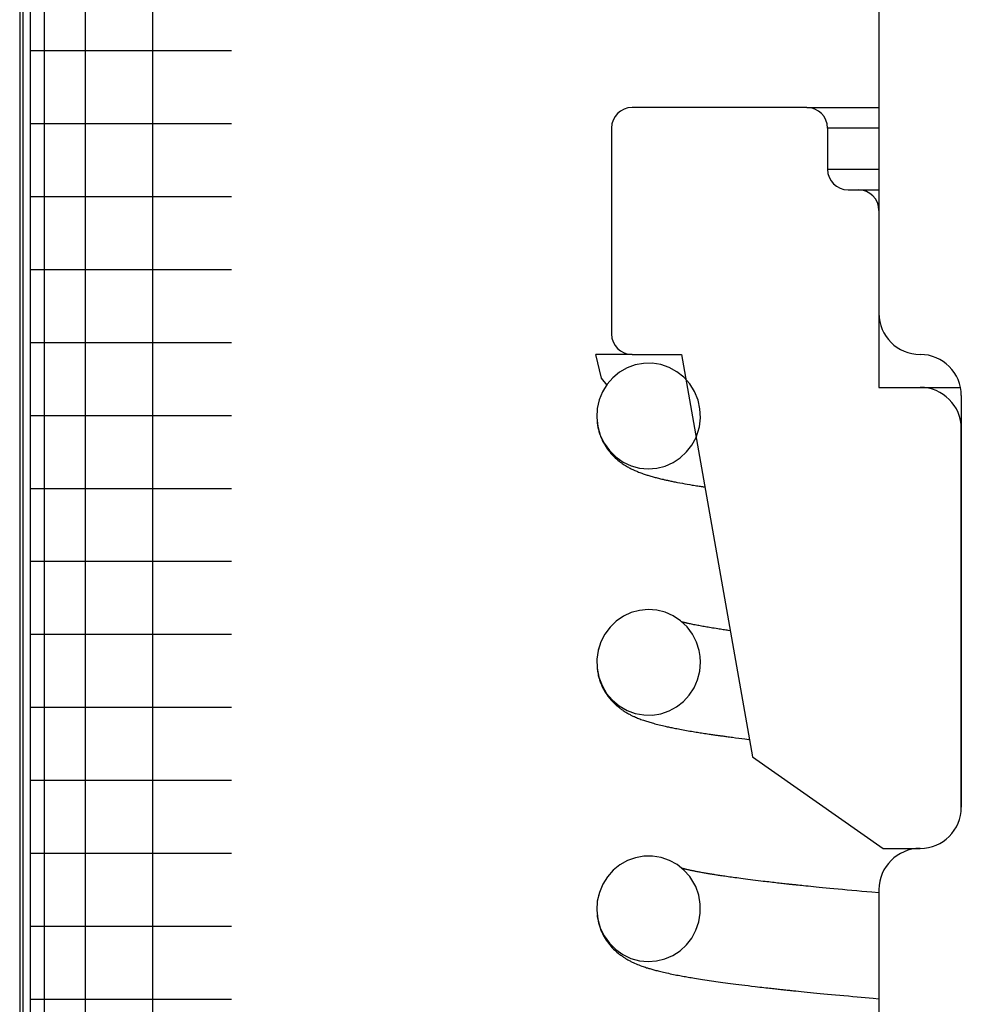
# Model space of a CAD drawing. Extents: x -285 to 5863, y 308 to 3178.
# Tile 56 of 256: x 128.311 to 129.026, y 971.46 to 972.207. Entities that reach past the tile are written whole.
import ezdxf

# ---------------------------------------------------------------- set-up
doc = ezdxf.new("R2010")
doc.units = 0
doc.header["$MEASUREMENT"] = 0
doc.layers.add('SPILL-BUCKET', color=1, linetype='CONTINUOUS')

msp = doc.modelspace()

# ---------------------------------------------------------------- linework, layer by layer
at = {"layer": 'SPILL-BUCKET', "color": 7, "linetype": 'Continuous'}
for p, q in [((128.96348, 973.03117), (128.96348, 971.98414)), ((128.31143, 972.57504), (128.31143, 970.3016)), ((128.31393, 972.57088), (128.31393, 970.3016)), ((128.31942, 972.57088), (128.31942, 970.3016)), ((128.3299, 972.35409), (128.3299, 970.45736)), ((128.36108, 972.34661), (128.36108, 970.45743)), ((128.41224, 972.34661), (128.41224, 970.45743)), ((128.31942, 972.18344), (128.32571, 972.18344)), ((128.32571, 972.18344), (128.34447, 972.18344)), ((128.34447, 972.18344), (128.37544, 972.18344)), ((128.37544, 972.18344), (128.41819, 972.18344)), ((128.41819, 972.18344), (128.47212, 972.18344)), ((128.31942, 972.12809), (128.32571, 972.12809)), ((128.32571, 972.12809), (128.34447, 972.12809)), ((128.34447, 972.12809), (128.37544, 972.12809)), ((128.37544, 972.12809), (128.41819, 972.12809)), ((128.41819, 972.12809), (128.47212, 972.12809)), ((128.31942, 972.07274), (128.32571, 972.07274)), ((128.32571, 972.07274), (128.34447, 972.07274)), ((128.34447, 972.07274), (128.37544, 972.07274)), ((128.37544, 972.07274), (128.41819, 972.07274)), ((128.41819, 972.07274), (128.47212, 972.07274)), ((128.31942, 972.0174), (128.32571, 972.0174)), ((128.32571, 972.0174), (128.34447, 972.0174)), ((128.34447, 972.0174), (128.37544, 972.0174)), ((128.37544, 972.0174), (128.41819, 972.0174)), ((128.41819, 972.0174), (128.47212, 972.0174)), ((128.31942, 971.96205), (128.32571, 971.96205)), ((128.32571, 971.96205), (128.34447, 971.96205)), ((128.34447, 971.96205), (128.37544, 971.96205)), ((128.37544, 971.96205), (128.41819, 971.96205)), ((128.41819, 971.96205), (128.47212, 971.96205)), ((128.75302, 971.93483), (128.7487, 971.95291)), ((128.77611, 971.95291), (128.7487, 971.95291)), ((128.76669, 971.93948), (128.7616, 971.93532)), ((128.77235, 971.94271), (128.76669, 971.93948)), ((128.77847, 971.94495), (128.77235, 971.94271)), ((128.78489, 971.94614), (128.77847, 971.94495)), ((128.79142, 971.94623), (128.78489, 971.94614)), ((128.79795, 971.9452), (128.79142, 971.94623)), ((128.80422, 971.94307), (128.79795, 971.9452)), ((128.81013, 971.93984), (128.80422, 971.94307)), ((128.81541, 971.93566), (128.81013, 971.93984)), ((128.75712, 971.92968), (128.75302, 971.93483)), ((128.7616, 971.93532), (128.75726, 971.93038)), ((128.81996, 971.93055), (128.81541, 971.93566)), ((128.75375, 971.9247), (128.75122, 971.91852)), ((128.75726, 971.93038), (128.75375, 971.9247)), ((128.82358, 971.92474), (128.81996, 971.93055)), ((128.82617, 971.91837), (128.82358, 971.92474)), ((128.75122, 971.91852), (128.74972, 971.91189)), ((128.82765, 971.91166), (128.82617, 971.91837)), ((129.02594, 971.92168), (129.02594, 971.60939)), ((128.74972, 971.91189), (128.74934, 971.90511)), ((128.82798, 971.9048), (128.82765, 971.91166)), ((128.31942, 971.9067), (128.32571, 971.9067)), ((128.32571, 971.9067), (128.34447, 971.9067)), ((128.34447, 971.9067), (128.37544, 971.9067)), ((128.37544, 971.9067), (128.41819, 971.9067)), ((128.41819, 971.9067), (128.47212, 971.9067)), ((128.74934, 971.90511), (128.75011, 971.89829)), ((128.82716, 971.89798), (128.82798, 971.9048)), ((128.74958, 971.90159), (128.74963, 971.90112)), ((128.74963, 971.90112), (128.74988, 971.89934)), ((128.74988, 971.89934), (128.7502, 971.89759)), ((128.75011, 971.89829), (128.75202, 971.89169)), ((128.7502, 971.89759), (128.75056, 971.89598)), ((128.75056, 971.89598), (128.75099, 971.8944)), ((128.75099, 971.8944), (128.75139, 971.89308)), ((128.82611, 971.89396), (128.82716, 971.89798)), ((129.02594, 971.60939), (129.02594, 971.8967)), ((128.75139, 971.89308), (128.75182, 971.89181)), ((128.75182, 971.89181), (128.75222, 971.89072)), ((128.75202, 971.89169), (128.75501, 971.88552)), ((128.75222, 971.89072), (128.75265, 971.88968)), ((128.75265, 971.88968), (128.75307, 971.8887)), ((128.75307, 971.8887), (128.75351, 971.88775)), ((128.75351, 971.88775), (128.75404, 971.88669)), ((128.82152, 971.88421), (128.82466, 971.89006)), ((128.82466, 971.89006), (128.82611, 971.89396)), ((128.75404, 971.88669), (128.75457, 971.88569)), ((128.75457, 971.88569), (128.75508, 971.88478)), ((128.75501, 971.88552), (128.75899, 971.87995)), ((128.75508, 971.88478), (128.75559, 971.88391)), ((128.75559, 971.88391), (128.75617, 971.883)), ((128.75617, 971.883), (128.75675, 971.88211)), ((128.75675, 971.88211), (128.75747, 971.88108)), ((128.75747, 971.88108), (128.75822, 971.88008)), ((128.75822, 971.88008), (128.75911, 971.87896)), ((128.75899, 971.87995), (128.76383, 971.87519)), ((128.81747, 971.87896), (128.82152, 971.88421)), ((128.75911, 971.87896), (128.76003, 971.87787)), ((128.76003, 971.87787), (128.76109, 971.8767)), ((128.76109, 971.8767), (128.76216, 971.8756)), ((128.76216, 971.8756), (128.76322, 971.87458)), ((128.76322, 971.87458), (128.76427, 971.87364)), ((128.76383, 971.87519), (128.76939, 971.87133)), ((128.76427, 971.87364), (128.76525, 971.8728)), ((128.76525, 971.8728), (128.76622, 971.87201)), ((128.76622, 971.87201), (128.7671, 971.87133)), ((128.8072, 971.87091), (128.81266, 971.87451)), ((128.81266, 971.87451), (128.81747, 971.87896)), ((128.7671, 971.87133), (128.76797, 971.8707)), ((128.76797, 971.8707), (128.76872, 971.87017)), ((128.76872, 971.87017), (128.76946, 971.86967)), ((128.76939, 971.87133), (128.77544, 971.86853)), ((128.76946, 971.86967), (128.77001, 971.86931)), ((128.77001, 971.86931), (128.77055, 971.86897)), ((128.77055, 971.86897), (128.77119, 971.86857)), ((128.77119, 971.86857), (128.77183, 971.86819)), ((128.77183, 971.86819), (128.77256, 971.86776)), ((128.77256, 971.86776), (128.77329, 971.86736)), ((128.77329, 971.86736), (128.774, 971.86697)), ((128.774, 971.86697), (128.77471, 971.8666)), ((128.77471, 971.8666), (128.77537, 971.86626)), ((128.77537, 971.86626), (128.77602, 971.86594)), ((128.77544, 971.86853), (128.78186, 971.86679)), ((128.77602, 971.86594), (128.77681, 971.86556)), ((128.77681, 971.86556), (128.77758, 971.86521)), ((128.77758, 971.86521), (128.77828, 971.86489)), ((128.77828, 971.86489), (128.77898, 971.86459)), ((128.77898, 971.86459), (128.77962, 971.86432)), ((128.77962, 971.86432), (128.78025, 971.86406)), ((128.78186, 971.86679), (128.78839, 971.86619)), ((128.78839, 971.86619), (128.79493, 971.8667)), ((128.79493, 971.8667), (128.80124, 971.86829)), ((128.80124, 971.86829), (128.8072, 971.87091)), ((128.78025, 971.86406), (128.78109, 971.86372)), ((128.78109, 971.86372), (128.78193, 971.8634)), ((128.78193, 971.8634), (128.78278, 971.86308)), ((128.78278, 971.86308), (128.78363, 971.86277)), ((128.78363, 971.86277), (128.78447, 971.86247)), ((128.78447, 971.86247), (128.7853, 971.86219)), ((128.7853, 971.86219), (128.78607, 971.86193)), ((128.78607, 971.86193), (128.78684, 971.86168)), ((128.78684, 971.86168), (128.78748, 971.86147)), ((128.78748, 971.86147), (128.78812, 971.86127)), ((128.78812, 971.86127), (128.78887, 971.86104)), ((128.78887, 971.86104), (128.78963, 971.86082)), ((128.78963, 971.86082), (128.79047, 971.86057)), ((128.79047, 971.86057), (128.79131, 971.86033)), ((128.79131, 971.86033), (128.79211, 971.86011)), ((128.79211, 971.86011), (128.79291, 971.85989)), ((128.79291, 971.85989), (128.79366, 971.85968)), ((128.79366, 971.85968), (128.79442, 971.85948)), ((128.79442, 971.85948), (128.79522, 971.85927)), ((128.79522, 971.85927), (128.79604, 971.85907)), ((128.79604, 971.85907), (128.79691, 971.85885)), ((128.79691, 971.85885), (128.79779, 971.85864)), ((128.79779, 971.85864), (128.7987, 971.85842)), ((128.7987, 971.85842), (128.79961, 971.8582)), ((128.79961, 971.8582), (128.8002, 971.85807)), ((128.8002, 971.85807), (128.8008, 971.85793)), ((128.8008, 971.85793), (128.80133, 971.85781)), ((128.80133, 971.85781), (128.80187, 971.85769)), ((128.80187, 971.85769), (128.80239, 971.85757)), ((128.80239, 971.85757), (128.80291, 971.85746)), ((128.80291, 971.85746), (128.80352, 971.85733)), ((128.80352, 971.85733), (128.80413, 971.85719)), ((128.80413, 971.85719), (128.80482, 971.85705)), ((128.80482, 971.85705), (128.80553, 971.8569)), ((128.80553, 971.8569), (128.80629, 971.85674)), ((128.31942, 971.85135), (128.32571, 971.85135)), ((128.32571, 971.85135), (128.34447, 971.85135)), ((128.34447, 971.85135), (128.37544, 971.85135)), ((128.37544, 971.85135), (128.41819, 971.85135)), ((128.41819, 971.85135), (128.47212, 971.85135)), ((128.80629, 971.85674), (128.80707, 971.85658)), ((128.80707, 971.85658), (128.80789, 971.85642)), ((128.80789, 971.85642), (128.80872, 971.85625)), ((128.80872, 971.85625), (128.8096, 971.85607)), ((128.8096, 971.85607), (128.81049, 971.8559)), ((128.81049, 971.8559), (128.81236, 971.85555)), ((128.81236, 971.85555), (128.81427, 971.85519)), ((128.81427, 971.85519), (128.81613, 971.85485)), ((128.81613, 971.85485), (128.81802, 971.85452)), ((128.81802, 971.85452), (128.81986, 971.8542)), ((128.81986, 971.8542), (128.82173, 971.85388)), ((128.82173, 971.85388), (128.82282, 971.8537)), ((128.82282, 971.8537), (128.82393, 971.85352)), ((128.82393, 971.85352), (128.82496, 971.85335)), ((128.82496, 971.85335), (128.826, 971.85319)), ((128.826, 971.85319), (128.82692, 971.85304)), ((128.82692, 971.85304), (128.82785, 971.85289)), ((128.82785, 971.85289), (128.82865, 971.85277)), ((128.82865, 971.85277), (128.82946, 971.85264)), ((128.82946, 971.85264), (128.83013, 971.85254)), ((128.83013, 971.85254), (128.83082, 971.85243)), ((128.83082, 971.85243), (128.83132, 971.85235)), ((128.31942, 971.796), (128.32571, 971.796)), ((128.32571, 971.796), (128.34447, 971.796)), ((128.34447, 971.796), (128.37544, 971.796)), ((128.37544, 971.796), (128.41819, 971.796)), ((128.41819, 971.796), (128.47212, 971.796)), ((128.76954, 971.75432), (128.76415, 971.75065)), ((128.77546, 971.75706), (128.76954, 971.75432)), ((128.78175, 971.75876), (128.77546, 971.75706)), ((128.78824, 971.75939), (128.78175, 971.75876)), ((128.79481, 971.7589), (128.78824, 971.75939)), ((128.8012, 971.75731), (128.79481, 971.7589)), ((128.80734, 971.7546), (128.8012, 971.75731)), ((128.81293, 971.75088), (128.80734, 971.7546)), ((128.75939, 971.74608), (128.75545, 971.74079)), ((128.76415, 971.75065), (128.75939, 971.74608)), ((128.81785, 971.7462), (128.81293, 971.75088)), ((128.81442, 971.74987), (128.81394, 971.74999)), ((128.81487, 971.74975), (128.81442, 971.74987)), ((128.81533, 971.74964), (128.81487, 971.74975)), ((128.81577, 971.74953), (128.81533, 971.74964)), ((128.81621, 971.74942), (128.81577, 971.74953)), ((128.81662, 971.74933), (128.81621, 971.74942)), ((128.81704, 971.74923), (128.81662, 971.74933)), ((128.81746, 971.74913), (128.81704, 971.74923)), ((128.81788, 971.74903), (128.81746, 971.74913)), ((128.82192, 971.74076), (128.81785, 971.7462)), ((128.81837, 971.74892), (128.81788, 971.74903)), ((128.81887, 971.74881), (128.81837, 971.74892)), ((128.81964, 971.74864), (128.81887, 971.74881)), ((128.82044, 971.74847), (128.81964, 971.74864)), ((128.82131, 971.74829), (128.82044, 971.74847)), ((128.8222, 971.7481), (128.82131, 971.74829)), ((128.8231, 971.74792), (128.8222, 971.7481)), ((128.82402, 971.74774), (128.8231, 971.74792)), ((128.82495, 971.74756), (128.82402, 971.74774)), ((128.8259, 971.74737), (128.82495, 971.74756)), ((128.82686, 971.74719), (128.8259, 971.74737)), ((128.82783, 971.74701), (128.82686, 971.74719)), ((128.82881, 971.74683), (128.82783, 971.74701)), ((128.8298, 971.74665), (128.82881, 971.74683)), ((128.83079, 971.74648), (128.8298, 971.74665)), ((128.8318, 971.7463), (128.83079, 971.74648)), ((128.83281, 971.74613), (128.8318, 971.7463)), ((128.83383, 971.74595), (128.83281, 971.74613)), ((128.83493, 971.74577), (128.83383, 971.74595)), ((128.83605, 971.74558), (128.83493, 971.74577)), ((128.83726, 971.74539), (128.83605, 971.74558)), ((128.83849, 971.74519), (128.83726, 971.74539)), ((128.8398, 971.74498), (128.83849, 971.74519)), ((128.84114, 971.74477), (128.8398, 971.74498)), ((128.31942, 971.74065), (128.32571, 971.74065)), ((128.32571, 971.74065), (128.34447, 971.74065)), ((128.34447, 971.74065), (128.37544, 971.74065)), ((128.37544, 971.74065), (128.41819, 971.74065)), ((128.41819, 971.74065), (128.47212, 971.74065)), ((128.75545, 971.74079), (128.75239, 971.73481)), ((128.825, 971.73471), (128.82192, 971.74076)), ((128.84218, 971.74461), (128.84114, 971.74477)), ((128.84323, 971.74445), (128.84218, 971.74461)), ((128.84426, 971.7443), (128.84323, 971.74445)), ((128.84531, 971.74414), (128.84426, 971.7443)), ((128.8463, 971.74399), (128.84531, 971.74414)), ((128.84729, 971.74385), (128.8463, 971.74399)), ((128.84821, 971.74371), (128.84729, 971.74385)), ((128.84913, 971.74358), (128.84821, 971.74371)), ((128.85054, 971.74338), (128.84913, 971.74358)), ((128.75239, 971.73481), (128.75036, 971.72842)), ((128.75077, 971.73003), (128.75065, 971.72957)), ((128.82703, 971.72823), (128.825, 971.73471)), ((128.75036, 971.72842), (128.7494, 971.72167)), ((128.75053, 971.72909), (128.7505, 971.72894)), ((128.75065, 971.72957), (128.75053, 971.72909)), ((128.82776, 971.7239), (128.82703, 971.72823)), ((128.82801, 971.71952), (128.82776, 971.7239)), ((128.7494, 971.72167), (128.74957, 971.71486)), ((128.82748, 971.71275), (128.82801, 971.71952)), ((128.74956, 971.71482), (128.74985, 971.71262)), ((128.74957, 971.71486), (128.7509, 971.70812)), ((128.74985, 971.71262), (128.75004, 971.71147)), ((128.75004, 971.71147), (128.75027, 971.71033)), ((128.75027, 971.71033), (128.75047, 971.70942)), ((128.75047, 971.70942), (128.7507, 971.70852)), ((128.7507, 971.70852), (128.75089, 971.70781)), ((128.75089, 971.70781), (128.75109, 971.70711)), ((128.7509, 971.70812), (128.75333, 971.7017)), ((128.82583, 971.70617), (128.82748, 971.71275)), ((128.75109, 971.70711), (128.75127, 971.70652)), ((128.75127, 971.70652), (128.75145, 971.70595)), ((128.75145, 971.70595), (128.75168, 971.70528)), ((128.75168, 971.70528), (128.7519, 971.70464)), ((128.7519, 971.70464), (128.75218, 971.7039)), ((128.75218, 971.7039), (128.75247, 971.70318)), ((128.75247, 971.70318), (128.75281, 971.70236)), ((128.75281, 971.70236), (128.75316, 971.70157)), ((128.75316, 971.70157), (128.75375, 971.70032)), ((128.75333, 971.7017), (128.75682, 971.69581)), ((128.75375, 971.70032), (128.75438, 971.6991)), ((128.81953, 971.69447), (128.82316, 971.70006)), ((128.82316, 971.70006), (128.82583, 971.70617)), ((128.75438, 971.6991), (128.75501, 971.69796)), ((128.75501, 971.69796), (128.75567, 971.69685)), ((128.75567, 971.69685), (128.75631, 971.69585)), ((128.75631, 971.69585), (128.75696, 971.69487)), ((128.75682, 971.69581), (128.76125, 971.69059)), ((128.75696, 971.69487), (128.75758, 971.69401)), ((128.75758, 971.69401), (128.7582, 971.69317)), ((128.7582, 971.69317), (128.75878, 971.69243)), ((128.81509, 971.68963), (128.81953, 971.69447)), ((128.31942, 971.6853), (128.32571, 971.6853)), ((128.32571, 971.6853), (128.34447, 971.6853)), ((128.34447, 971.6853), (128.37544, 971.6853)), ((128.37544, 971.6853), (128.41819, 971.6853)), ((128.41819, 971.6853), (128.47212, 971.6853)), ((128.75878, 971.69243), (128.75937, 971.69171)), ((128.75937, 971.69171), (128.75998, 971.69099)), ((128.75998, 971.69099), (128.76059, 971.69031)), ((128.76059, 971.69031), (128.76128, 971.68957)), ((128.76125, 971.69059), (128.76644, 971.68627)), ((128.76128, 971.68957), (128.76197, 971.68886)), ((128.76197, 971.68886), (128.7625, 971.68833)), ((128.7625, 971.68833), (128.76304, 971.68782)), ((128.76304, 971.68782), (128.76355, 971.68734)), ((128.76355, 971.68734), (128.76407, 971.68687)), ((128.76407, 971.68687), (128.76452, 971.68648)), ((128.76452, 971.68648), (128.76496, 971.6861)), ((128.76496, 971.6861), (128.76532, 971.6858)), ((128.76532, 971.6858), (128.76568, 971.68551)), ((128.76568, 971.68551), (128.76596, 971.68528)), ((128.76596, 971.68528), (128.76623, 971.68507)), ((128.76623, 971.68507), (128.76665, 971.68474)), ((128.76644, 971.68627), (128.77228, 971.68289)), ((128.80419, 971.6825), (128.80992, 971.6856)), ((128.80992, 971.6856), (128.81509, 971.68963)), ((128.76665, 971.68474), (128.76705, 971.68444)), ((128.76705, 971.68444), (128.76758, 971.68405)), ((128.76758, 971.68405), (128.7681, 971.68367)), ((128.7681, 971.68367), (128.76874, 971.68322)), ((128.76874, 971.68322), (128.76937, 971.6828)), ((128.76937, 971.6828), (128.77006, 971.68234)), ((128.77006, 971.68234), (128.77073, 971.68192)), ((128.77073, 971.68192), (128.77142, 971.6815)), ((128.77142, 971.6815), (128.77209, 971.6811)), ((128.77209, 971.6811), (128.77273, 971.68073)), ((128.77228, 971.68289), (128.77851, 971.68062)), ((128.77273, 971.68073), (128.77337, 971.68037)), ((128.77337, 971.68037), (128.77404, 971.68002)), ((128.77404, 971.68002), (128.77469, 971.67968)), ((128.77469, 971.67968), (128.77523, 971.6794)), ((128.77523, 971.6794), (128.77577, 971.67913)), ((128.77577, 971.67913), (128.77629, 971.67887)), ((128.77629, 971.67887), (128.77681, 971.67863)), ((128.77681, 971.67863), (128.77734, 971.67838)), ((128.77734, 971.67838), (128.77787, 971.67815)), ((128.77787, 971.67815), (128.77865, 971.6778)), ((128.77851, 971.68062), (128.78503, 971.67942)), ((128.77865, 971.6778), (128.77942, 971.67747)), ((128.78503, 971.67942), (128.79157, 971.67937)), ((128.79157, 971.67937), (128.79802, 971.6804)), ((128.79802, 971.6804), (128.80419, 971.6825)), ((128.77942, 971.67747), (128.78025, 971.67712)), ((128.78025, 971.67712), (128.78108, 971.67679)), ((128.78108, 971.67679), (128.78198, 971.67644)), ((128.78198, 971.67644), (128.78288, 971.67611)), ((128.78288, 971.67611), (128.78376, 971.67578)), ((128.78376, 971.67578), (128.78466, 971.67547)), ((128.78466, 971.67547), (128.78545, 971.6752)), ((128.78545, 971.6752), (128.78625, 971.67493)), ((128.78625, 971.67493), (128.78713, 971.67465)), ((128.78713, 971.67465), (128.788, 971.67437)), ((128.788, 971.67437), (128.78885, 971.67411)), ((128.78885, 971.67411), (128.78969, 971.67386)), ((128.78969, 971.67386), (128.79056, 971.67361)), ((128.79056, 971.67361), (128.79142, 971.67336)), ((128.79142, 971.67336), (128.79241, 971.67309)), ((128.79241, 971.67309), (128.7934, 971.67282)), ((128.7934, 971.67282), (128.79451, 971.67252)), ((128.79451, 971.67252), (128.79564, 971.67223)), ((128.79564, 971.67223), (128.79679, 971.67195)), ((128.79679, 971.67195), (128.79795, 971.67166)), ((128.79795, 971.67166), (128.79909, 971.67139)), ((128.79909, 971.67139), (128.80024, 971.67112)), ((128.80024, 971.67112), (128.80111, 971.67092)), ((128.80111, 971.67092), (128.80199, 971.67073)), ((128.80199, 971.67073), (128.80282, 971.67054)), ((128.80282, 971.67054), (128.80366, 971.67036)), ((128.80366, 971.67036), (128.8045, 971.67018)), ((128.8045, 971.67018), (128.80535, 971.67)), ((128.80535, 971.67), (128.8062, 971.66983)), ((128.8062, 971.66983), (128.80707, 971.66965)), ((128.80707, 971.66965), (128.80803, 971.66945)), ((128.80803, 971.66945), (128.80901, 971.66926)), ((128.80901, 971.66926), (128.81011, 971.66904)), ((128.81011, 971.66904), (128.81123, 971.66882)), ((128.81123, 971.66882), (128.81242, 971.6686)), ((128.81242, 971.6686), (128.81362, 971.66838)), ((128.81362, 971.66838), (128.81491, 971.66814)), ((128.81491, 971.66814), (128.81622, 971.6679)), ((128.81622, 971.6679), (128.81749, 971.66768)), ((128.81749, 971.66768), (128.81877, 971.66746)), ((128.81877, 971.66746), (128.81998, 971.66725)), ((128.81998, 971.66725), (128.82121, 971.66704)), ((128.82121, 971.66704), (128.82237, 971.66684)), ((128.82237, 971.66684), (128.82354, 971.66665)), ((128.82354, 971.66665), (128.82464, 971.66647)), ((128.82464, 971.66647), (128.82575, 971.66629)), ((128.82575, 971.66629), (128.82678, 971.66613)), ((128.82678, 971.66613), (128.82783, 971.66596)), ((128.82783, 971.66596), (128.82889, 971.66579)), ((128.82889, 971.66579), (128.82997, 971.66563)), ((128.82997, 971.66563), (128.83109, 971.66546)), ((128.83109, 971.66546), (128.83222, 971.66528)), ((128.83222, 971.66528), (128.8334, 971.66511)), ((128.8334, 971.66511), (128.83459, 971.66493)), ((128.83459, 971.66493), (128.8354, 971.66481)), ((128.8354, 971.66481), (128.83621, 971.66469)), ((128.83621, 971.66469), (128.83704, 971.66457)), ((128.83704, 971.66457), (128.83788, 971.66445)), ((128.83788, 971.66445), (128.83867, 971.66434)), ((128.83867, 971.66434), (128.83946, 971.66422)), ((128.83946, 971.66422), (128.84013, 971.66413)), ((128.84013, 971.66413), (128.8408, 971.66403)), ((128.8408, 971.66403), (128.84134, 971.66396)), ((128.84134, 971.66396), (128.84188, 971.66388)), ((128.84188, 971.66388), (128.84229, 971.66383)), ((128.84229, 971.66383), (128.8427, 971.66377)), ((128.8427, 971.66377), (128.84319, 971.6637)), ((128.84319, 971.6637), (128.84368, 971.66363)), ((128.84368, 971.66363), (128.84429, 971.66355)), ((128.84429, 971.66355), (128.84491, 971.66347)), ((128.84491, 971.66347), (128.84565, 971.66337)), ((128.84565, 971.66337), (128.84639, 971.66326)), ((128.84639, 971.66326), (128.84726, 971.66315)), ((128.84726, 971.66315), (128.84814, 971.66303)), ((128.84814, 971.66303), (128.84914, 971.6629)), ((128.84914, 971.6629), (128.85015, 971.66276)), ((128.85015, 971.66276), (128.85122, 971.66262)), ((128.85122, 971.66262), (128.85228, 971.66248)), ((128.85228, 971.66248), (128.85469, 971.66218)), ((128.85469, 971.66218), (128.85713, 971.66187)), ((128.85713, 971.66187), (128.8594, 971.66158)), ((128.8594, 971.66158), (128.8617, 971.6613)), ((128.8617, 971.6613), (128.86324, 971.66111)), ((128.86324, 971.66111), (128.86479, 971.66092)), ((128.86479, 971.66092), (128.86507, 971.66089)), ((128.31942, 971.62996), (128.32571, 971.62996)), ((128.32571, 971.62996), (128.34447, 971.62996)), ((128.34447, 971.62996), (128.37544, 971.62996)), ((128.37544, 971.62996), (128.41819, 971.62996)), ((128.41819, 971.62996), (128.47212, 971.62996)), ((128.31942, 971.57461), (128.32571, 971.57461)), ((128.32571, 971.57461), (128.34447, 971.57461)), ((128.34447, 971.57461), (128.37544, 971.57461)), ((128.37544, 971.57461), (128.41819, 971.57461)), ((128.41819, 971.57461), (128.47212, 971.57461)), ((128.76684, 971.56571), (128.76175, 971.5616)), ((128.77253, 971.56892), (128.76684, 971.56571)), ((128.77865, 971.57113), (128.77253, 971.56892)), ((128.78506, 971.57229), (128.77865, 971.57113)), ((128.79163, 971.57234), (128.78506, 971.57229)), ((128.79811, 971.57129), (128.79163, 971.57234)), ((128.80439, 971.56912), (128.79811, 971.57129)), ((128.81022, 971.56592), (128.80439, 971.56912)), ((128.81541, 971.56179), (128.81022, 971.56592)), ((128.76175, 971.5616), (128.75737, 971.55664)), ((128.81443, 971.56293), (128.81395, 971.56306)), ((128.81486, 971.56282), (128.81443, 971.56293)), ((128.81532, 971.56271), (128.81486, 971.56282)), ((128.81578, 971.56259), (128.81532, 971.56271)), ((128.81985, 971.55684), (128.81541, 971.56179)), ((128.81626, 971.56248), (128.81578, 971.56259)), ((128.81676, 971.56236), (128.81626, 971.56248)), ((128.81726, 971.56224), (128.81676, 971.56236)), ((128.81779, 971.56212), (128.81726, 971.56224)), ((128.81833, 971.562), (128.81779, 971.56212)), ((128.81889, 971.56187), (128.81833, 971.562)), ((128.81945, 971.56175), (128.81889, 971.56187)), ((128.81997, 971.56164), (128.81945, 971.56175)), ((128.82049, 971.56153), (128.81997, 971.56164)), ((128.82088, 971.56144), (128.82049, 971.56153)), ((128.82127, 971.56136), (128.82088, 971.56144)), ((128.82161, 971.56129), (128.82127, 971.56136)), ((128.82196, 971.56122), (128.82161, 971.56129)), ((128.82235, 971.56114), (128.82196, 971.56122)), ((128.82275, 971.56106), (128.82235, 971.56114)), ((128.82322, 971.56096), (128.82275, 971.56106)), ((128.8237, 971.56087), (128.82322, 971.56096)), ((128.82425, 971.56076), (128.8237, 971.56087)), ((128.82481, 971.56065), (128.82425, 971.56076)), ((128.8255, 971.56051), (128.82481, 971.56065)), ((128.82619, 971.56038), (128.8255, 971.56051)), ((128.82698, 971.56023), (128.82619, 971.56038)), ((128.82778, 971.56008), (128.82698, 971.56023)), ((128.82865, 971.55993), (128.82778, 971.56008)), ((128.82953, 971.55977), (128.82865, 971.55993)), ((128.83033, 971.55962), (128.82953, 971.55977)), ((128.83115, 971.55948), (128.83033, 971.55962)), ((128.83187, 971.55935), (128.83115, 971.55948)), ((128.83261, 971.55923), (128.83187, 971.55935)), ((128.83324, 971.55912), (128.83261, 971.55923)), ((128.83388, 971.55901), (128.83324, 971.55912)), ((128.83442, 971.55892), (128.83388, 971.55901)), ((128.83497, 971.55883), (128.83442, 971.55892)), ((128.83541, 971.55875), (128.83497, 971.55883)), ((128.83585, 971.55868), (128.83541, 971.55875)), ((128.83623, 971.55862), (128.83585, 971.55868)), ((128.83662, 971.55856), (128.83623, 971.55862)), ((128.83703, 971.55849), (128.83662, 971.55856)), ((128.83744, 971.55842), (128.83703, 971.55849)), ((128.83788, 971.55835), (128.83744, 971.55842)), ((128.83832, 971.55828), (128.83788, 971.55835)), ((128.83879, 971.5582), (128.83832, 971.55828)), ((128.83927, 971.55813), (128.83879, 971.5582)), ((128.84005, 971.55801), (128.83927, 971.55813)), ((128.75385, 971.55103), (128.75127, 971.54481)), ((128.75737, 971.55664), (128.75385, 971.55103)), ((128.82234, 971.55313), (128.81985, 971.55684)), ((128.8244, 971.54917), (128.82234, 971.55313)), ((128.84084, 971.55788), (128.84005, 971.55801)), ((128.8417, 971.55775), (128.84084, 971.55788)), ((128.84258, 971.55762), (128.8417, 971.55775)), ((128.84352, 971.55747), (128.84258, 971.55762)), ((128.84447, 971.55733), (128.84352, 971.55747)), ((128.84554, 971.55717), (128.84447, 971.55733)), ((128.84661, 971.55701), (128.84554, 971.55717)), ((128.84783, 971.55683), (128.84661, 971.55701)), ((128.84906, 971.55665), (128.84783, 971.55683)), ((128.85026, 971.55648), (128.84906, 971.55665)), ((128.85148, 971.55631), (128.85026, 971.55648)), ((128.85281, 971.55613), (128.85148, 971.55631)), ((128.85417, 971.55594), (128.85281, 971.55613)), ((128.85564, 971.55574), (128.85417, 971.55594)), ((128.85713, 971.55553), (128.85564, 971.55574)), ((128.85875, 971.55532), (128.85713, 971.55553)), ((128.86039, 971.5551), (128.85875, 971.55532)), ((128.86217, 971.55487), (128.86039, 971.5551)), ((128.86396, 971.55464), (128.86217, 971.55487)), ((128.8659, 971.55439), (128.86396, 971.55464)), ((128.86786, 971.55415), (128.8659, 971.55439)), ((128.86982, 971.5539), (128.86786, 971.55415)), ((128.87181, 971.55366), (128.86982, 971.5539)), ((128.87373, 971.55343), (128.87181, 971.55366)), ((128.87567, 971.55319), (128.87373, 971.55343)), ((128.87707, 971.55303), (128.87567, 971.55319)), ((128.87848, 971.55286), (128.87707, 971.55303)), ((128.87984, 971.5527), (128.87848, 971.55286)), ((128.88122, 971.55254), (128.87984, 971.5527)), ((128.88255, 971.55239), (128.88122, 971.55254)), ((128.88388, 971.55223), (128.88255, 971.55239)), ((128.88517, 971.55209), (128.88388, 971.55223)), ((128.88647, 971.55194), (128.88517, 971.55209)), ((128.88771, 971.5518), (128.88647, 971.55194)), ((128.88896, 971.55166), (128.88771, 971.5518)), ((128.89008, 971.55154), (128.88896, 971.55166)), ((128.89121, 971.55141), (128.89008, 971.55154)), ((128.89226, 971.5513), (128.89121, 971.55141)), ((128.89331, 971.55118), (128.89226, 971.5513)), ((128.89416, 971.55109), (128.89331, 971.55118)), ((128.89502, 971.551), (128.89416, 971.55109)), ((128.89569, 971.55092), (128.89502, 971.551)), ((128.89635, 971.55085), (128.89569, 971.55092)), ((128.89694, 971.55079), (128.89635, 971.55085)), ((128.89754, 971.55072), (128.89694, 971.55079)), ((128.89809, 971.55067), (128.89754, 971.55072)), ((128.89865, 971.55061), (128.89809, 971.55067)), ((128.89917, 971.55055), (128.89865, 971.55061)), ((128.75127, 971.54481), (128.74975, 971.53824)), ((128.82669, 971.54269), (128.8244, 971.54917)), ((128.89969, 971.55049), (128.89917, 971.55055)), ((128.90025, 971.55044), (128.89969, 971.55049)), ((128.90081, 971.55038), (128.90025, 971.55044)), ((128.90206, 971.55025), (128.90081, 971.55038)), ((128.90333, 971.55011), (128.90206, 971.55025)), ((128.90481, 971.54996), (128.90333, 971.55011)), ((128.9063, 971.5498), (128.90481, 971.54996)), ((128.90801, 971.54963), (128.9063, 971.5498)), ((128.90974, 971.54945), (128.90801, 971.54963)), ((128.91169, 971.54925), (128.90974, 971.54945)), ((128.91367, 971.54905), (128.91169, 971.54925)), ((128.91587, 971.54883), (128.91367, 971.54905)), ((128.9181, 971.54861), (128.91587, 971.54883)), ((128.92072, 971.54835), (128.9181, 971.54861)), ((128.92337, 971.54809), (128.92072, 971.54835)), ((128.9263, 971.54781), (128.92337, 971.54809)), ((128.92926, 971.54753), (128.9263, 971.54781)), ((128.93251, 971.54722), (128.92926, 971.54753)), ((128.93579, 971.54691), (128.93251, 971.54722)), ((128.93936, 971.54658), (128.93579, 971.54691)), ((128.94297, 971.54625), (128.93936, 971.54658)), ((128.94667, 971.54591), (128.94297, 971.54625)), ((128.9504, 971.54557), (128.94667, 971.54591)), ((128.95415, 971.54524), (128.9504, 971.54557)), ((128.95793, 971.5449), (128.95415, 971.54524)), ((128.96344, 971.54442), (128.95793, 971.5449)), ((128.96348, 971.54693), (128.96348, 970.03647)), ((128.74975, 971.53824), (128.74934, 971.53142)), ((128.75066, 971.54266), (128.75051, 971.54208)), ((128.82786, 971.53591), (128.82669, 971.54269)), ((128.82788, 971.5291), (128.82786, 971.53591)), ((128.74934, 971.53142), (128.75007, 971.52462)), ((128.82676, 971.52238), (128.82788, 971.5291)), ((128.74959, 971.5276), (128.74974, 971.52642)), ((128.74974, 971.52642), (128.75001, 971.52471)), ((128.75001, 971.52471), (128.75035, 971.52302)), ((128.75007, 971.52462), (128.75195, 971.51801)), ((128.75035, 971.52302), (128.75068, 971.52164)), ((128.75068, 971.52164), (128.75106, 971.52029)), ((128.82459, 971.51605), (128.82676, 971.52238)), ((128.31942, 971.51926), (128.32571, 971.51926)), ((128.32571, 971.51926), (128.34447, 971.51926)), ((128.34447, 971.51926), (128.37544, 971.51926)), ((128.37544, 971.51926), (128.41819, 971.51926)), ((128.41819, 971.51926), (128.47212, 971.51926)), ((128.75106, 971.52029), (128.75132, 971.51943)), ((128.75132, 971.51943), (128.7516, 971.51858)), ((128.7516, 971.51858), (128.75182, 971.51793)), ((128.75182, 971.51793), (128.75206, 971.51729)), ((128.75195, 971.51801), (128.75491, 971.51181)), ((128.75206, 971.51729), (128.75228, 971.5167)), ((128.75228, 971.5167), (128.75251, 971.51613)), ((128.75251, 971.51613), (128.75277, 971.51552)), ((128.75277, 971.51552), (128.75303, 971.51492)), ((128.75303, 971.51492), (128.75332, 971.51428)), ((128.75332, 971.51428), (128.75362, 971.51366)), ((128.75362, 971.51366), (128.7543, 971.51232)), ((128.8214, 971.51016), (128.82459, 971.51605)), ((128.7543, 971.51232), (128.75501, 971.51103)), ((128.75491, 971.51181), (128.75886, 971.50624)), ((128.75501, 971.51103), (128.75577, 971.50975)), ((128.75577, 971.50975), (128.75657, 971.50851)), ((128.75657, 971.50851), (128.75739, 971.50732)), ((128.75739, 971.50732), (128.75825, 971.50617)), ((128.75825, 971.50617), (128.75916, 971.50503)), ((128.75886, 971.50624), (128.76369, 971.50143)), ((128.81735, 971.50497), (128.8214, 971.51016)), ((128.75916, 971.50503), (128.76008, 971.50394)), ((128.76008, 971.50394), (128.76108, 971.50285)), ((128.76108, 971.50285), (128.76207, 971.50182)), ((128.76207, 971.50182), (128.76294, 971.50097)), ((128.76294, 971.50097), (128.76382, 971.50016)), ((128.76369, 971.50143), (128.7692, 971.49757)), ((128.76382, 971.50016), (128.76463, 971.49945)), ((128.76463, 971.49945), (128.76544, 971.49877)), ((128.76544, 971.49877), (128.76612, 971.49822)), ((128.80704, 971.49696), (128.8125, 971.50051)), ((128.8125, 971.50051), (128.81735, 971.50497)), ((128.76612, 971.49822), (128.76679, 971.4977)), ((128.76679, 971.4977), (128.76738, 971.49726)), ((128.76738, 971.49726), (128.76797, 971.49683)), ((128.76797, 971.49683), (128.76852, 971.49644)), ((128.76852, 971.49644), (128.76907, 971.49607)), ((128.76907, 971.49607), (128.76961, 971.4957)), ((128.7692, 971.49757), (128.77528, 971.49471)), ((128.76961, 971.4957), (128.77015, 971.49535)), ((128.77015, 971.49535), (128.77061, 971.49506)), ((128.77061, 971.49506), (128.77107, 971.49477)), ((128.77107, 971.49477), (128.77162, 971.49444)), ((128.77162, 971.49444), (128.77216, 971.49412)), ((128.77216, 971.49412), (128.77278, 971.49377)), ((128.77278, 971.49377), (128.7734, 971.49343)), ((128.7734, 971.49343), (128.774, 971.4931)), ((128.774, 971.4931), (128.7746, 971.49278)), ((128.7746, 971.49278), (128.77518, 971.49249)), ((128.77518, 971.49249), (128.77575, 971.4922)), ((128.77528, 971.49471), (128.78165, 971.49296)), ((128.77575, 971.4922), (128.7763, 971.49194)), ((128.7763, 971.49194), (128.77684, 971.49168)), ((128.77684, 971.49168), (128.77802, 971.49114)), ((128.77802, 971.49114), (128.77917, 971.49064)), ((128.78165, 971.49296), (128.78822, 971.49232)), ((128.78822, 971.49232), (128.79473, 971.4928)), ((128.79473, 971.4928), (128.80106, 971.49436)), ((128.80106, 971.49436), (128.80704, 971.49696)), ((128.77917, 971.49064), (128.7802, 971.49021)), ((128.7802, 971.49021), (128.78122, 971.4898)), ((128.78122, 971.4898), (128.78233, 971.48938)), ((128.78233, 971.48938), (128.78344, 971.48897)), ((128.78344, 971.48897), (128.78443, 971.48862)), ((128.78443, 971.48862), (128.78541, 971.48828)), ((128.78541, 971.48828), (128.7863, 971.48798)), ((128.7863, 971.48798), (128.78718, 971.4877)), ((128.78718, 971.4877), (128.78772, 971.48753)), ((128.78772, 971.48753), (128.78825, 971.48736)), ((128.78825, 971.48736), (128.78892, 971.48716)), ((128.78892, 971.48716), (128.78959, 971.48696)), ((128.78959, 971.48696), (128.79038, 971.48673)), ((128.79038, 971.48673), (128.79118, 971.4865)), ((128.79118, 971.4865), (128.79196, 971.48628)), ((128.79196, 971.48628), (128.79274, 971.48606)), ((128.79274, 971.48606), (128.79346, 971.48587)), ((128.79346, 971.48587), (128.79418, 971.48568)), ((128.79418, 971.48568), (128.79505, 971.48545)), ((128.79505, 971.48545), (128.79593, 971.48523)), ((128.79593, 971.48523), (128.79688, 971.48499)), ((128.79688, 971.48499), (128.79784, 971.48475)), ((128.79784, 971.48475), (128.79888, 971.48451)), ((128.79888, 971.48451), (128.79993, 971.48426)), ((128.79993, 971.48426), (128.80114, 971.48398)), ((128.80114, 971.48398), (128.80236, 971.48371)), ((128.80236, 971.48371), (128.80365, 971.48343)), ((128.80365, 971.48343), (128.80495, 971.48315)), ((128.80495, 971.48315), (128.80622, 971.48289)), ((128.80622, 971.48289), (128.8075, 971.48263)), ((128.8075, 971.48263), (128.80871, 971.48238)), ((128.80871, 971.48238), (128.80994, 971.48214)), ((128.80994, 971.48214), (128.81108, 971.48192)), ((128.81108, 971.48192), (128.81224, 971.4817)), ((128.81224, 971.4817), (128.81334, 971.48149)), ((128.81334, 971.48149), (128.81445, 971.48129)), ((128.81445, 971.48129), (128.81553, 971.48109)), ((128.81553, 971.48109), (128.81662, 971.4809)), ((128.81662, 971.4809), (128.81767, 971.48071)), ((128.81767, 971.48071), (128.81874, 971.48053)), ((128.81874, 971.48053), (128.81986, 971.48033)), ((128.81986, 971.48033), (128.82099, 971.48014)), ((128.82099, 971.48014), (128.82227, 971.47993)), ((128.82227, 971.47993), (128.82356, 971.47971)), ((128.82356, 971.47971), (128.82498, 971.47948)), ((128.82498, 971.47948), (128.82642, 971.47925)), ((128.82642, 971.47925), (128.828, 971.479)), ((128.828, 971.479), (128.8296, 971.47875)), ((128.8296, 971.47875), (128.83129, 971.47849)), ((128.83129, 971.47849), (128.833, 971.47823)), ((128.833, 971.47823), (128.83469, 971.47798)), ((128.83469, 971.47798), (128.8364, 971.47773)), ((128.8364, 971.47773), (128.83807, 971.47749)), ((128.83807, 971.47749), (128.83977, 971.47724)), ((128.83977, 971.47724), (128.84142, 971.47701)), ((128.84142, 971.47701), (128.8431, 971.47678)), ((128.8431, 971.47678), (128.845, 971.47652)), ((128.845, 971.47652), (128.84693, 971.47626)), ((128.84693, 971.47626), (128.84883, 971.476)), ((128.84883, 971.476), (128.85076, 971.47575)), ((128.85076, 971.47575), (128.85281, 971.47548)), ((128.85281, 971.47548), (128.85488, 971.47521)), ((128.85488, 971.47521), (128.85711, 971.47493)), ((128.85711, 971.47493), (128.85936, 971.47465)), ((128.85936, 971.47465), (128.86177, 971.47436)), ((128.86177, 971.47436), (128.86422, 971.47406)), ((128.86422, 971.47406), (128.86682, 971.47375)), ((128.86682, 971.47375), (128.86946, 971.47343)), ((128.86946, 971.47343), (128.87121, 971.47323)), ((128.87121, 971.47323), (128.87298, 971.47302)), ((128.87298, 971.47302), (128.87459, 971.47284)), ((128.87459, 971.47284), (128.8762, 971.47266)), ((128.8762, 971.47266), (128.87764, 971.47249)), ((128.87764, 971.47249), (128.8791, 971.47233)), ((128.8791, 971.47233), (128.88037, 971.47219)), ((128.88037, 971.47219), (128.88165, 971.47204)), ((128.88165, 971.47204), (128.88276, 971.47192)), ((128.88276, 971.47192), (128.88387, 971.4718)), ((128.88387, 971.4718), (128.88493, 971.47169)), ((128.88493, 971.47169), (128.88598, 971.47157)), ((128.88598, 971.47157), (128.88699, 971.47146)), ((128.88699, 971.47146), (128.88801, 971.47135)), ((128.88801, 971.47135), (128.88892, 971.47125)), ((128.88892, 971.47125), (128.88983, 971.47116)), ((128.88983, 971.47116), (128.89058, 971.47108)), ((128.89058, 971.47108), (128.89132, 971.471)), ((128.89132, 971.471), (128.89208, 971.47091)), ((128.89208, 971.47091), (128.89284, 971.47084)), ((128.89284, 971.47084), (128.89369, 971.47075)), ((128.89369, 971.47075), (128.89454, 971.47066)), ((128.89454, 971.47066), (128.8955, 971.47056)), ((128.8955, 971.47056), (128.89645, 971.47046)), ((128.89645, 971.47046), (128.89751, 971.47035)), ((128.89751, 971.47035), (128.89857, 971.47024)), ((128.89857, 971.47024), (128.90044, 971.47004)), ((128.90044, 971.47004), (128.90232, 971.46985)), ((128.90232, 971.46985), (128.90445, 971.46964)), ((128.90445, 971.46964), (128.9066, 971.46942)), ((128.9066, 971.46942), (128.90901, 971.46918)), ((128.90901, 971.46918), (128.91144, 971.46894)), ((128.91144, 971.46894), (128.91384, 971.46871)), ((128.91384, 971.46871), (128.91625, 971.46847)), ((128.91625, 971.46847), (128.91889, 971.46821)), ((128.31942, 971.46391), (128.32571, 971.46391)), ((128.32571, 971.46391), (128.34447, 971.46391)), ((128.34447, 971.46391), (128.37544, 971.46391)), ((128.37544, 971.46391), (128.41819, 971.46391)), ((128.41819, 971.46391), (128.47212, 971.46391)), ((128.91889, 971.46821), (128.92154, 971.46796)), ((128.92154, 971.46796), (128.92443, 971.46769)), ((128.92443, 971.46769), (128.92733, 971.46741)), ((128.92733, 971.46741), (128.93047, 971.46712)), ((128.93047, 971.46712), (128.93364, 971.46683)), ((128.93364, 971.46683), (128.93692, 971.46653)), ((128.93692, 971.46653), (128.94023, 971.46622)), ((128.94023, 971.46622), (128.94355, 971.46592)), ((128.94355, 971.46592), (128.9469, 971.46563)), ((128.9469, 971.46563), (128.95291, 971.46509)), ((128.95291, 971.46509), (128.959, 971.46456)), ((128.959, 971.46456), (128.96346, 971.46418))]:
    msp.add_line(p, q, dxfattribs=at)
at = {"layer": 'SPILL-BUCKET', "linetype": 'Continuous'}
for p, q in [((128.90883, 972.14028), (128.77611, 972.14028)), ((128.90883, 972.14028), (128.91508, 972.14028)), ((128.91508, 972.14028), (128.96348, 972.14028)), ((128.7605, 972.12466), (128.7605, 971.96852)), ((128.96348, 972.12466), (128.92445, 972.12466)), ((128.92445, 972.12466), (128.92445, 972.09344)), ((128.92445, 972.09344), (128.93438, 972.09344)), ((128.93438, 972.09344), (128.96348, 972.09344)), ((128.94006, 972.07782), (128.94787, 972.07782)), ((128.94787, 972.07782), (128.9518, 972.07782)), ((128.9518, 972.07782), (128.96349, 972.07782)), ((128.96348, 972.06221), (128.96348, 971.92792)), ((128.77611, 971.95291), (128.81359, 971.95291)), ((128.81359, 971.95291), (128.86742, 971.64761)), ((128.96348, 971.92792), (128.99471, 971.92792)), ((128.99471, 971.92792), (129.0025, 971.92792)), ((129.0025, 971.92792), (129.02531, 971.92792)), ((128.86742, 971.64761), (128.9666, 971.57816)), ((128.9666, 971.57816), (128.99471, 971.57816))]:
    msp.add_line(p, q, dxfattribs=at)
for centre, radius, start, end in [((128.77611, 972.12466), 0.01561, 90, 180), ((128.90883, 972.12466), 0.01561, 0, 90), ((128.94006, 972.09344), 0.01561, 180, 270), ((128.94787, 972.06221), 0.01561, 0, 90), ((128.77611, 971.96852), 0.01561, 180, 270), ((128.99471, 971.8967), 0.03123, 0, 90)]:
    msp.add_arc(centre, radius, start, end, dxfattribs=at)
at = {"layer": 'SPILL-BUCKET', "color": 7, "linetype": 'Continuous'}
for centre, start, end in [((128.99471, 971.98414), 180, 270), ((128.99471, 971.92168), 0, 90), ((128.99471, 971.60939), 270, 0), ((128.99471, 971.54693), 90, 180)]:
    msp.add_arc(centre, 0.03123, start, end, dxfattribs=at)

doc.saveas('drawing.dxf')
